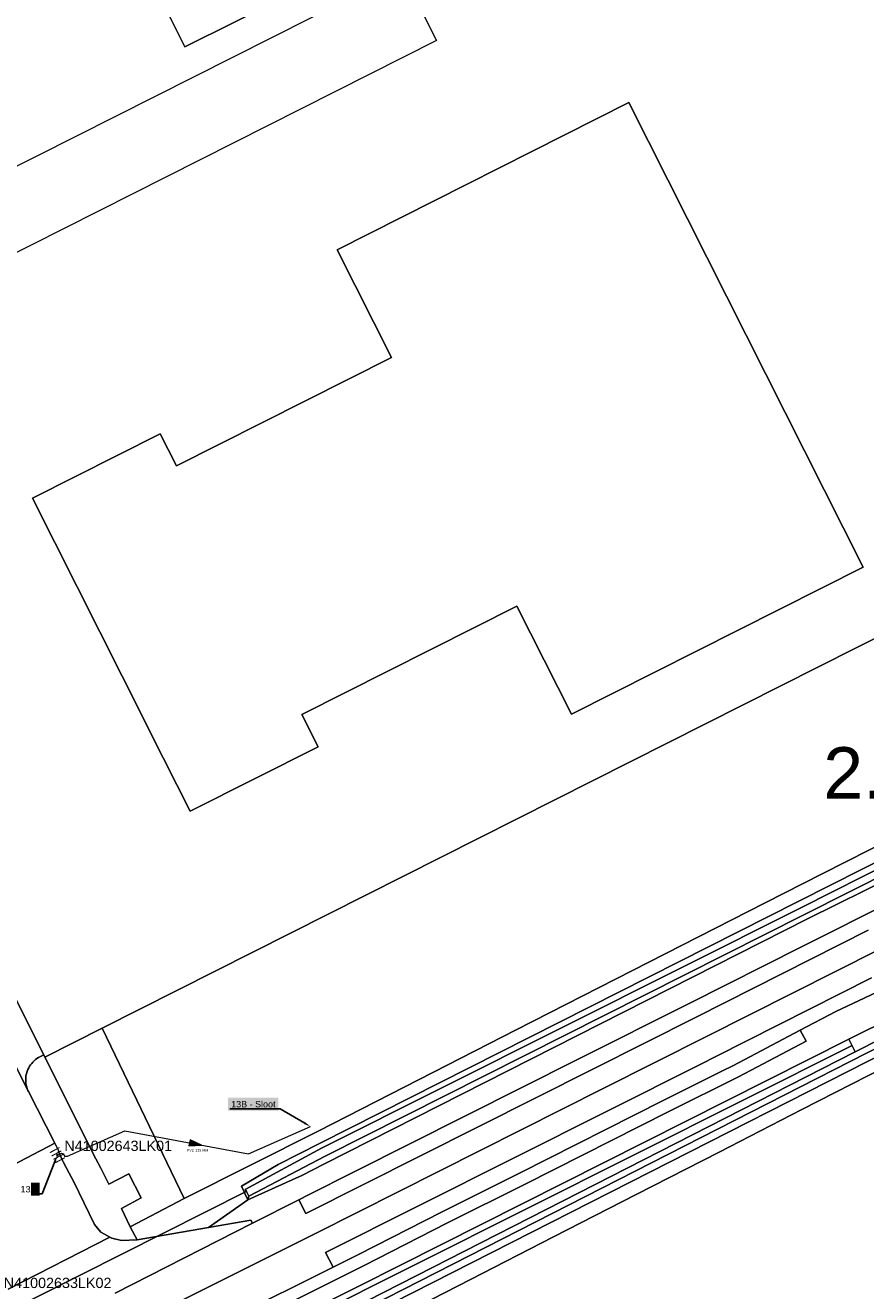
# Model space of a CAD drawing. Extents: x 140829 to 145054, y 448512 to 451778.
# Tile 79 of 152: x 143207 to 143273, y 450154 to 450252. Entities that reach past the tile are written whole.
import ezdxf
from ezdxf import colors
from ezdxf.entities.mleader import LeaderData, LeaderLine
from ezdxf.math import Vec2, Vec3

# ---------------------------------------------------------------- set-up
doc = ezdxf.new("R2010")
doc.units = 0
doc.header["$MEASUREMENT"] = 0
doc.linetypes.add('ACAD_ISO03W100', pattern=[30, 12, -18])
for name, color, linetype, lineweight in [('00-leiding', 5, 'Continuous', 0), ('00-LEIDING RAPPORT', 30, 'Continuous', 30), ('KOLK', 6, 'Continuous', 0)]:
    doc.layers.add(name, color=color, linetype=linetype, lineweight=lineweight)
for name, color, linetype in [('geometrie2dBegroeidTerreindeel', 7, 'Continuous'), ('geometrie2dGrondvlak', 7, 'Continuous'), ('geometrie2dOnbegroeidTerreindeel', 7, 'Continuous'), ('geometrie2dOndersteunendWaterdeel', 7, 'Continuous'), ('geometrie2dOndersteunendWegdeel', 7, 'Continuous'), ('geometrie2dOverigeConstructie', 7, 'Continuous'), ('geometrie2dVegetatieObject', 7, 'Continuous'), ('geometrie2dWaterdeel', 7, 'Continuous'), ('geometrie2dWegdeel', 7, 'Continuous'), ('HMPAL', 1, 'Continuous')]:
    doc.layers.add(name, color=color, linetype=linetype)
doc.styles.add('Riolering', font='arial.ttf', dxfattribs={"height": 0.8})
doc.styles.get("Standard").update_dxf_attribs({"font": 'arial.ttf'})

# ---------------------------------------------------------------- blocks, each defined once
blk = doc.blocks.new('RICHTING HWA')
at = {"layer": '00-leiding'}
blk.add_hatch(color=256, dxfattribs=at).paths.add_polyline_path([(142658.97, 450308.54), (142660.84, 450309), (142659, 450309.46)])
at = {"layer": '00-leiding', "lineweight": 0}
for p, q in [((142659, 450309.46), (142658.97, 450308.54)), ((142658.97, 450308.54), (142660.84, 450309)), ((142660.84, 450309), (142659, 450309.46))]:
    blk.add_line(p, q, dxfattribs=at)

msp = doc.modelspace()

# ---------------------------------------------------------------- hatches: boundary and pattern name
at = {"layer": 'KOLK', "linetype": 'ByBlock', "lineweight": 0}
h = msp.add_hatch(color=256, dxfattribs=at)
h.dxf.hatch_style = 1
h.paths.add_polyline_path([(143209.616, 450164.539), (143209.991, 450164.738), (143209.952, 450164.813), (143209.576, 450164.614), (143209.2, 450164.415), (143209.24, 450164.34)])
h = msp.add_hatch(color=256, dxfattribs=at)
h.dxf.hatch_style = 1
h.paths.add_polyline_path([(143209.755, 450164.276), (143210.13, 450164.475), (143210.091, 450164.55), (143209.715, 450164.351), (143209.339, 450164.152), (143209.379, 450164.077)])
h = msp.add_hatch(color=256, dxfattribs=at)
h.dxf.hatch_style = 1
h.paths.add_polyline_path([(143209.894, 450164.013), (143210.269, 450164.212), (143210.23, 450164.287), (143209.854, 450164.088), (143209.478, 450163.889), (143209.518, 450163.814)])
h = msp.add_hatch(color=256, dxfattribs=at)
h.dxf.hatch_style = 1
h.paths.add_polyline_path([(143210.033, 450163.75), (143210.409, 450163.949), (143210.369, 450164.024), (143209.993, 450163.825), (143209.617, 450163.626), (143209.657, 450163.551)])
h = msp.add_hatch(color=256, dxfattribs=at)
h.dxf.hatch_style = 1
h.paths.add_polyline_path([(143209.851, 450164.094, 1), (143209.758, 450164.27, 1)])

# ---------------------------------------------------------------- linework, layer by layer
at = {"layer": '00-leiding'}
for p, q in [((143210.596, 450164.104), (143215.075, 450166.067)), ((143215.075, 450166.067), (143224.683, 450164.286)), ((143224.683, 450164.286), (143229.515, 450166.412)), ((143210.119, 450164.326), (143210.282, 450164.282)), ((143210.282, 450164.282), (143210.375, 450164.104)), ((143210.375, 450164.104), (143210.375, 450164.104)), ((143210.375, 450164.104), (143210.596, 450164.104))]:
    msp.add_line(p, q, dxfattribs=at)
at = {"layer": '00-leiding', "linetype": 'ACAD_ISO03W100', "ltscale": 0.05}
msp.add_line((143209.821, 450164.169), (143210.119, 450164.326), dxfattribs=at)
at = {"layer": 'geometrie2dBegroeidTerreindeel', "linetype": 'Continuous', "lineweight": 0}
for p, q in [((143213.296, 450174.076), (143304.222, 450219.921)), ((143291.776, 450196.225), (143267.498, 450183.931)), ((143278.075, 450190.49), (143269.377, 450186.089)), ((143269.377, 450186.089), (143278.075, 450190.49)), ((143269.377, 450186.089), (143264.927, 450183.826)), ((143264.927, 450183.826), (143269.377, 450186.089)), ((143267.498, 450183.931), (143230.279, 450165.124)), ((143264.927, 450183.826), (143258.47, 450180.529)), ((143258.47, 450180.529), (143264.927, 450183.826)), ((143267.498, 450183.931), (143267.498, 450183.931)), ((143258.47, 450180.529), (143252.014, 450177.233)), ((143252.014, 450177.233), (143258.47, 450180.529)), ((143252.014, 450177.233), (143245.556, 450173.936)), ((143245.556, 450173.936), (143252.014, 450177.233)), ((143271.463, 450173.219), (143278.244, 450176.611)), ((143208.83, 450171.824), (143213.296, 450174.076)), ((143219.696, 450160.798), (143213.296, 450174.076)), ((143213.296, 450174.076), (143213.296, 450174.076)), ((143213.296, 450174.076), (143219.696, 450160.798)), ((143245.556, 450173.936), (143239.1, 450170.64)), ((143239.1, 450170.64), (143245.556, 450173.936)), ((143233.353, 450154.007), (143271.463, 450173.219)), ((143271.463, 450173.219), (143271.963, 450172.228)), ((143271.963, 450172.228), (143271.463, 450173.219)), ((143273.942, 450173.236), (143271.963, 450172.228)), ((143212.812, 450163.909), (143208.83, 450171.824)), ((143271.963, 450172.228), (143233.933, 450152.844)), ((143271.963, 450172.228), (143271.963, 450172.228)), ((143267.806, 450167.732), (143274.258, 450171.038)), ((143239.1, 450170.64), (143230.127, 450166.059)), ((143230.127, 450166.059), (143239.1, 450170.64)), ((143261.355, 450164.425), (143267.806, 450167.732)), ((143230.127, 450166.059), (143219.696, 450160.798)), ((143219.696, 450160.798), (143230.127, 450166.059)), ((143230.279, 450165.124), (143227.001, 450163.463)), ((143213.185, 450163.167), (143212.812, 450163.909)), ((143254.903, 450161.119), (143261.355, 450164.425)), ((143213.826, 450161.932), (143213.185, 450163.167)), ((143227.001, 450163.463), (143224.152, 450161.78)), ((143215.37, 450162.726), (143213.826, 450161.932)), ((143216.339, 450160.851), (143215.37, 450162.726)), ((143224.152, 450161.78), (143224.373, 450161.286)), ((143224.373, 450161.286), (143224.418, 450161.185)), ((143224.418, 450161.185), (143224.632, 450160.71)), ((143248.451, 450157.813), (143254.903, 450161.119)), ((143214.803, 450160.041), (143216.339, 450160.851)), ((143215.478, 450158.609), (143214.803, 450160.041)), ((143219.696, 450160.798), (143215.478, 450158.609)), ((143215.478, 450158.609), (143219.696, 450160.798)), ((143219.696, 450160.798), (143219.696, 450160.798)), ((143224.632, 450160.71), (143221.575, 450158.557)), ((143216.017, 450157.595), (143215.478, 450158.609)), ((143221.575, 450158.557), (143216.017, 450157.595)), ((143241.999, 450154.507), (143248.451, 450157.813)), ((143208.116, 450141.556), (143233.353, 450154.007)), ((143232.51, 450149.657), (143241.999, 450154.507))]:
    msp.add_line(p, q, dxfattribs=at)
at = {"layer": 'geometrie2dGrondvlak', "linetype": 'Continuous', "lineweight": 0}
for p, q in [((143219.726, 450250.502), (143208.614, 450272.867)), ((143251.258, 450266.138), (143219.726, 450250.502)), ((143231.601, 450234.692), (143254.318, 450246.152)), ((143254.318, 450246.152), (143272.567, 450209.981)), ((143235.833, 450226.305), (143231.601, 450234.692)), ((143219.08, 450217.852), (143235.833, 450226.305)), ((143207.864, 450215.336), (143217.815, 450220.357)), ((143217.815, 450220.357), (143219.08, 450217.852)), ((143217.815, 450220.357), (143217.815, 450220.357)), ((143216.59, 450198.04), (143207.864, 450215.336)), ((143272.567, 450209.981), (143249.844, 450198.516)), ((143245.59, 450206.947), (143228.848, 450198.5)), ((143249.844, 450198.516), (143245.59, 450206.947)), ((143228.848, 450198.5), (143230.113, 450195.993)), ((143217.02, 450197.187), (143216.59, 450198.04)), ((143220.157, 450190.971), (143217.02, 450197.187)), ((143230.113, 450195.993), (143220.157, 450190.971))]:
    msp.add_line(p, q, dxfattribs=at)
at = {"layer": 'geometrie2dOnbegroeidTerreindeel', "linetype": 'Continuous', "lineweight": 0}
for p, q in [((143208.614, 450272.867), (143219.726, 450250.502)), ((143219.726, 450250.502), (143251.258, 450266.138)), ((143254.318, 450246.152), (143231.601, 450234.692)), ((143272.567, 450209.981), (143254.318, 450246.152)), ((143231.601, 450234.692), (143235.833, 450226.305)), ((143235.833, 450226.305), (143219.08, 450217.852)), ((143235.833, 450226.305), (143235.833, 450226.305)), ((143217.815, 450220.357), (143207.864, 450215.336)), ((143219.08, 450217.852), (143217.815, 450220.357)), ((143304.222, 450219.921), (143213.296, 450174.076)), ((143207.864, 450215.336), (143216.59, 450198.04)), ((143249.844, 450198.516), (143272.567, 450209.981)), ((143228.848, 450198.5), (143245.59, 450206.947)), ((143245.59, 450206.947), (143249.844, 450198.516)), ((143230.113, 450195.993), (143228.848, 450198.5)), ((143216.59, 450198.04), (143217.02, 450197.187)), ((143217.02, 450197.187), (143220.157, 450190.971)), ((143220.157, 450190.971), (143230.113, 450195.993)), ((143208.746, 450171.991), (143205.042, 450179.356)), ((143213.296, 450174.076), (143208.83, 450171.824)), ((143213.296, 450174.076), (143213.296, 450174.076)), ((143208.83, 450171.824), (143208.746, 450171.991))]:
    msp.add_line(p, q, dxfattribs=at)
at = {"layer": 'geometrie2dOndersteunendWaterdeel', "linetype": 'Continuous', "lineweight": 0}
for p, q in [((143267.498, 450183.931), (143291.776, 450196.225)), ((143292.03, 450195.719), (143267.775, 450183.47)), ((143268.016, 450182.932), (143292.302, 450195.175)), ((143292.554, 450194.676), (143268.246, 450182.579)), ((143230.279, 450165.124), (143267.498, 450183.931)), ((143267.775, 450183.47), (143230.374, 450164.729)), ((143230.664, 450164.094), (143268.016, 450182.932)), ((143268.246, 450182.579), (143230.572, 450163.472)), ((143274.169, 450172.791), (143234.159, 450152.398)), ((143271.963, 450172.228), (143273.942, 450173.236)), ((143233.933, 450152.844), (143271.963, 450172.228)), ((143234.414, 450151.91), (143274.444, 450172.256)), ((143274.258, 450171.038), (143267.806, 450167.732)), ((143267.806, 450167.732), (143261.355, 450164.425)), ((143227.001, 450163.463), (143230.279, 450165.124)), ((143230.374, 450164.729), (143224.448, 450161.515)), ((143224.724, 450160.995), (143230.664, 450164.094)), ((143261.355, 450164.425), (143254.903, 450161.119)), ((143224.152, 450161.78), (143227.001, 450163.463)), ((143230.572, 450163.472), (143228.845, 450162.595)), ((143228.102, 450162.273), (143224.632, 450160.71)), ((143228.845, 450162.595), (143228.102, 450162.273)), ((143224.373, 450161.286), (143224.152, 450161.78)), ((143224.418, 450161.185), (143224.373, 450161.286)), ((143224.632, 450160.71), (143224.418, 450161.185)), ((143224.448, 450161.515), (143224.528, 450161.365)), ((143224.528, 450161.365), (143224.724, 450160.995)), ((143224.724, 450160.995), (143224.632, 450160.71)), ((143224.632, 450160.71), (143224.724, 450160.995)), ((143254.903, 450161.119), (143248.451, 450157.813)), ((143248.451, 450157.813), (143241.999, 450154.507)), ((143241.999, 450154.507), (143232.51, 450149.657))]:
    msp.add_line(p, q, dxfattribs=at)
at = {"layer": 'geometrie2dOndersteunendWegdeel', "linetype": 'Continuous', "lineweight": 0}
for p, q in [((143268.246, 450182.579), (143292.554, 450194.676)), ((143275.285, 450184.183), (143267.77, 450180.402)), ((143230.572, 450163.472), (143268.246, 450182.579)), ((143267.77, 450180.402), (143259.022, 450175.999)), ((143270.437, 450175.373), (143276.211, 450178.081)), ((143259.022, 450175.999), (143250.327, 450171.623)), ((143278.244, 450176.611), (143271.463, 450173.219)), ((143267.675, 450173.917), (143270.437, 450175.373)), ((143268.131, 450173.052), (143267.675, 450173.917)), ((143271.463, 450173.219), (143233.353, 450154.007)), ((143262.855, 450170.279), (143268.131, 450173.052)), ((143250.327, 450171.623), (143232.884, 450162.845)), ((143257.437, 450167.572), (143262.855, 450170.279)), ((143246.24, 450161.923), (143257.437, 450167.572)), ((143228.845, 450162.595), (143230.572, 450163.472)), ((143224.632, 450160.71), (143228.102, 450162.273)), ((143228.102, 450162.273), (143228.845, 450162.595)), ((143232.884, 450162.845), (143229.365, 450161.08)), ((143240.154, 450158.88), (143246.24, 450161.923)), ((143229.365, 450161.08), (143228.608, 450160.702)), ((143221.575, 450158.557), (143224.632, 450160.71)), ((143228.608, 450160.702), (143225.001, 450158.898)), ((143224.879, 450159.119), (143221.575, 450158.557)), ((143225.001, 450158.898), (143224.879, 450159.119)), ((143233.706, 450155.592), (143240.154, 450158.88)), ((143223.803, 450150.652), (143233.706, 450155.592)), ((143233.353, 450154.007), (143208.116, 450141.556))]:
    msp.add_line(p, q, dxfattribs=at)
at = {"layer": 'geometrie2dOverigeConstructie', "linetype": 'Continuous', "lineweight": 0}
for p, q in [((143193.353, 450234.497), (143236.648, 450256.348)), ((143236.648, 450256.348), (143239.351, 450250.991)), ((143239.351, 450250.991), (143196.056, 450229.14)), ((143224.576, 450161.389), (143197.575, 450147.768)), ((143197.575, 450147.768), (143224.576, 450161.389))]:
    msp.add_line(p, q, dxfattribs=at)
at = {"layer": 'geometrie2dVegetatieObject', "linetype": 'Continuous', "lineweight": 0}
for p, q in [((143208.544, 450141.06), (143271.708, 450172.735)), ((143271.708, 450172.735), (143208.544, 450141.06))]:
    msp.add_line(p, q, dxfattribs=at)
at = {"layer": 'geometrie2dWaterdeel', "linetype": 'Continuous', "lineweight": 0}
for p, q in [((143267.775, 450183.47), (143292.03, 450195.719)), ((143292.302, 450195.175), (143268.016, 450182.932)), ((143230.374, 450164.729), (143267.775, 450183.47)), ((143268.016, 450182.932), (143230.664, 450164.094)), ((143234.159, 450152.398), (143274.169, 450172.791)), ((143274.444, 450172.256), (143234.414, 450151.91)), ((143224.448, 450161.515), (143230.374, 450164.729)), ((143230.664, 450164.094), (143224.724, 450160.995)), ((143224.528, 450161.365), (143224.448, 450161.515)), ((143224.724, 450160.995), (143224.528, 450161.365))]:
    msp.add_line(p, q, dxfattribs=at)
at = {"layer": 'geometrie2dWegdeel', "linetype": 'Continuous', "lineweight": 0}
for p, q in [((143267.77, 450180.402), (143275.285, 450184.183)), ((143259.557, 450174.937), (143272.973, 450181.699)), ((143272.973, 450181.699), (143259.557, 450174.937)), ((143202.076, 450179.959), (143207.557, 450169.146)), ((143207.557, 450169.146), (143202.076, 450179.959)), ((143259.022, 450175.999), (143267.77, 450180.402)), ((143273.775, 450180.183), (143260.359, 450173.421)), ((143260.359, 450173.421), (143273.775, 450180.183)), ((143205.042, 450179.356), (143208.746, 450171.991)), ((143273.235, 450177.984), (143261.105, 450171.86)), ((143261.105, 450171.86), (143273.235, 450177.984)), ((143276.211, 450178.081), (143270.437, 450175.373)), ((143250.327, 450171.623), (143259.022, 450175.999)), ((143259.022, 450175.999), (143259.022, 450175.999)), ((143251.519, 450170.886), (143259.557, 450174.937)), ((143259.557, 450174.937), (143251.519, 450170.886)), ((143270.437, 450175.373), (143267.675, 450173.917)), ((143262.413, 450171.141), (143267.675, 450173.917)), ((143267.675, 450173.917), (143262.413, 450171.141)), ((143267.675, 450173.917), (143268.131, 450173.052)), ((143267.675, 450173.917), (143267.675, 450173.917)), ((143260.359, 450173.421), (143252.321, 450169.371)), ((143252.321, 450169.371), (143260.359, 450173.421)), ((143268.131, 450173.052), (143262.855, 450170.279)), ((143208.22, 450171.707), (143208.338, 450171.781)), ((143208.338, 450171.781), (143208.22, 450171.707)), ((143208.338, 450171.781), (143208.437, 450171.834)), ((143208.437, 450171.834), (143208.338, 450171.781)), ((143208.437, 450171.834), (143208.746, 450171.991)), ((143208.746, 450171.991), (143208.437, 450171.834)), ((143208.437, 450171.834), (143208.437, 450171.834)), ((143208.746, 450171.991), (143208.83, 450171.824)), ((143208.83, 450171.824), (143212.812, 450163.909)), ((143261.105, 450171.86), (143259.932, 450171.268)), ((143259.932, 450171.268), (143261.105, 450171.86)), ((143207.461, 450170.729), (143207.512, 450170.859)), ((143207.512, 450170.859), (143207.461, 450170.729)), ((143207.512, 450170.859), (143207.574, 450170.985)), ((143207.574, 450170.985), (143207.512, 450170.859)), ((143207.574, 450170.985), (143207.643, 450171.106)), ((143207.643, 450171.106), (143207.574, 450170.985)), ((143207.643, 450171.106), (143207.721, 450171.222)), ((143207.721, 450171.222), (143207.643, 450171.106)), ((143207.721, 450171.222), (143207.807, 450171.333)), ((143207.807, 450171.333), (143207.721, 450171.222)), ((143207.807, 450171.333), (143207.9, 450171.437)), ((143207.9, 450171.437), (143207.807, 450171.333)), ((143207.9, 450171.437), (143208.001, 450171.534)), ((143208.001, 450171.534), (143207.9, 450171.437)), ((143208.001, 450171.534), (143208.107, 450171.623)), ((143208.107, 450171.623), (143208.001, 450171.534)), ((143208.107, 450171.623), (143208.22, 450171.707)), ((143208.22, 450171.707), (143208.107, 450171.623)), ((143229.156, 450159.629), (143251.519, 450170.886)), ((143251.519, 450170.886), (143229.156, 450159.629)), ((143259.932, 450171.268), (143230.703, 450156.601)), ((143230.703, 450156.601), (143259.932, 450171.268)), ((143232.884, 450162.845), (143250.327, 450171.623)), ((143257.002, 450168.437), (143261.657, 450170.763)), ((143261.657, 450170.763), (143257.002, 450168.437)), ((143261.657, 450170.763), (143262.413, 450171.141)), ((143262.413, 450171.141), (143261.657, 450170.763)), ((143207.342, 450170.043), (143207.346, 450170.183)), ((143207.346, 450170.183), (143207.342, 450170.043)), ((143207.347, 450169.904), (143207.342, 450170.043)), ((143207.342, 450170.043), (143207.347, 450169.904)), ((143207.346, 450170.183), (143207.361, 450170.322)), ((143207.361, 450170.322), (143207.346, 450170.183)), ((143207.362, 450169.766), (143207.347, 450169.904)), ((143207.347, 450169.904), (143207.362, 450169.766)), ((143207.361, 450170.322), (143207.385, 450170.461)), ((143207.385, 450170.461), (143207.361, 450170.322)), ((143207.385, 450170.461), (143207.418, 450170.596)), ((143207.418, 450170.596), (143207.385, 450170.461)), ((143207.418, 450170.596), (143207.461, 450170.729)), ((143207.461, 450170.729), (143207.418, 450170.596)), ((143262.855, 450170.279), (143257.437, 450167.572)), ((143207.387, 450169.628), (143207.362, 450169.766)), ((143207.362, 450169.766), (143207.387, 450169.628)), ((143207.421, 450169.492), (143207.387, 450169.628)), ((143207.387, 450169.628), (143207.421, 450169.492)), ((143207.464, 450169.36), (143207.421, 450169.492)), ((143207.421, 450169.492), (143207.464, 450169.36)), ((143207.517, 450169.23), (143207.464, 450169.36)), ((143207.464, 450169.36), (143207.517, 450169.23)), ((143207.557, 450169.146), (143207.517, 450169.23)), ((143207.517, 450169.23), (143207.557, 450169.146)), ((143207.557, 450169.146), (143209.599, 450165.118)), ((143209.599, 450165.118), (143207.557, 450169.146)), ((143207.557, 450169.146), (143207.557, 450169.146)), ((143252.321, 450169.371), (143229.958, 450158.113)), ((143229.958, 450158.113), (143252.321, 450169.371)), ((143245.806, 450162.787), (143257.002, 450168.437)), ((143257.002, 450168.437), (143245.806, 450162.787)), ((143257.437, 450167.572), (143246.24, 450161.923)), ((143209.599, 450165.118), (143202.472, 450161.375)), ((143202.472, 450161.375), (143209.599, 450165.118)), ((143209.917, 450164.492), (143209.599, 450165.118)), ((143209.599, 450165.118), (143209.917, 450164.492)), ((143209.886, 450164.477), (143209.917, 450164.492)), ((143209.917, 450164.492), (143209.886, 450164.477)), ((143210.203, 450163.767), (143209.886, 450164.477)), ((143209.886, 450164.477), (143210.203, 450163.767)), ((143209.886, 450164.477), (143209.886, 450164.477)), ((143212.812, 450163.909), (143213.185, 450163.167)), ((143210.257, 450163.669), (143210.203, 450163.767)), ((143210.203, 450163.767), (143210.257, 450163.669)), ((143210.73, 450162.789), (143210.257, 450163.669)), ((143210.257, 450163.669), (143210.73, 450162.789)), ((143213.185, 450163.167), (143213.826, 450161.932)), ((143211.096, 450162.108), (143210.73, 450162.789)), ((143210.73, 450162.789), (143211.096, 450162.108)), ((143212.696, 450158.787), (143211.096, 450162.108)), ((143211.096, 450162.108), (143212.696, 450158.787)), ((143213.826, 450161.932), (143215.37, 450162.726)), ((143215.37, 450162.726), (143216.339, 450160.851)), ((143229.365, 450161.08), (143232.884, 450162.845)), ((143239.717, 450159.744), (143245.806, 450162.787)), ((143245.806, 450162.787), (143239.717, 450159.744)), ((143246.24, 450161.923), (143240.154, 450158.88)), ((143228.608, 450160.702), (143229.365, 450161.08)), ((143216.339, 450160.851), (143214.803, 450160.041)), ((143214.803, 450160.041), (143215.478, 450158.609)), ((143225.001, 450158.898), (143228.608, 450160.702)), ((143228.608, 450160.702), (143229.156, 450159.629)), ((143229.156, 450159.629), (143228.608, 450160.702)), ((143221.575, 450158.557), (143224.879, 450159.119)), ((143224.879, 450159.119), (143225.001, 450158.898)), ((143233.27, 450156.456), (143239.717, 450159.744)), ((143239.717, 450159.744), (143233.27, 450156.456)), ((143229.958, 450158.113), (143188.164, 450137.212)), ((143188.164, 450137.212), (143229.958, 450158.113)), ((143213.192, 450158.198), (143212.696, 450158.787)), ((143212.696, 450158.787), (143213.192, 450158.198)), ((143213.708, 450157.901), (143213.192, 450158.198)), ((143213.192, 450158.198), (143213.708, 450157.901)), ((143225.001, 450158.898), (143214.314, 450153.433)), ((143214.314, 450153.433), (143225.001, 450158.898)), ((143215.478, 450158.609), (143216.017, 450157.595)), ((143216.017, 450157.595), (143221.575, 450158.557)), ((143240.154, 450158.88), (143233.706, 450155.592)), ((143205.963, 450153.758), (143213.883, 450157.807)), ((143213.883, 450157.807), (143205.963, 450153.758)), ((143213.883, 450157.807), (143213.708, 450157.901)), ((143213.708, 450157.901), (143213.883, 450157.807)), ((143213.883, 450157.807), (143214.059, 450157.714)), ((143214.059, 450157.714), (143213.883, 450157.807)), ((143214.059, 450157.714), (143214.815, 450157.536)), ((143214.815, 450157.536), (143214.059, 450157.714)), ((143214.815, 450157.536), (143216.017, 450157.595)), ((143216.017, 450157.595), (143214.815, 450157.536)), ((143230.703, 450156.601), (143231.283, 450155.464)), ((143231.283, 450155.464), (143230.703, 450156.601)), ((143231.283, 450155.464), (143233.27, 450156.456)), ((143233.27, 450156.456), (143231.283, 450155.464)), ((143231.283, 450155.464), (143223.371, 450151.517)), ((143223.371, 450151.517), (143231.283, 450155.464)), ((143233.706, 450155.592), (143223.803, 450150.652))]:
    msp.add_line(p, q, dxfattribs=at)

# ---------------------------------------------------------------- block references
at = {"layer": '00-leiding', "xscale": 0.5079471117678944, "yscale": 0.5079471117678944, "zscale": 0.5079471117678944, "rotation": 349.1465449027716}
msp.add_blockref('RICHTING HWA', (28983.177, 239168.22), dxfattribs=at)

# ---------------------------------------------------------------- texts
at = {"layer": '00-leiding', "insert": (143219.902, 450164.658), "char_height": 0.2, "attachment_point": 1}
msp.add_mtext_dynamic_manual_height_columns('PVC 125 MM', width=1.74362, gutter_width=1, heights=[0], dxfattribs=at)
at = {"layer": 'KOLK', "linetype": 'ByBlock', "lineweight": 0, "style": 'Riolering'}
for tag, p in [('N41002643LK01', (143210.352, 450164.51)), ('N41002633LK02', (143205.633, 450153.834))]:
    msp.add_attdef(tag, p, '', height=0.8, dxfattribs=at)

# ---------------------------------------------------------------- next in the draw order: texts
at = {"layer": 'HMPAL', "lineweight": 0, "insert": (143269.464, 450195.953), "char_height": 4, "attachment_point": 1, "bg_fill": 3, "box_fill_scale": 1.5, "bg_fill_color": 256, "bg_fill_transparency": 0}
msp.add_mtext_dynamic_manual_height_columns('2.7', width=0.49991, gutter_width=1, heights=[0], dxfattribs=at)

# ---------------------------------------------------------------- next in the draw order: leaders
at = {"layer": '00-LEIDING RAPPORT', "lineweight": 0}
ml = msp.add_multileader_mtext('Standard', dxfattribs=at)
ml.set_content('13B - Sloot', color=256)
ml.set_leader_properties()
ml.build(insert=Vec2(0, 0))
ml.multileader.update_dxf_attribs({"text_right_attachment_type": 6, "dogleg_length": 0.36, "arrow_head_size": 0.5})
ctx = ml.context
ctx.base_point, ctx.char_height, ctx.arrow_head_size, ctx.landing_gap_size, ctx.plane_origin = Vec3(143223.255, 450168.148), 0.5, 0.5, 0.09, Vec3(143228.802, 450163.498)
ctx.right_attachment = 6
notes = []
notes.append((ctx, [(1, (1, 1, 0), (143227.169, 450167.803), (-1, 0), 0.36, [(0, [(143229.515, 450166.412)], 0, [])])]))
ctx.mtext.insert, ctx.mtext.width, ctx.mtext.flow_direction = Vec3(143223.345, 450168.403), 3.43312, 5
ctx.mtext.has_bg_fill, ctx.mtext.bg_color, ctx.mtext.bg_scale_factor, ctx.mtext.bg_transparency, ctx.mtext.use_window_bg_color = 1, -1023410172, 1.5, 0, 0
ml = msp.add_multileader_mtext('Standard', dxfattribs=at)
ml.set_content('13A', color=256)
ml.set_leader_properties()
ml.build(insert=Vec2(0, 0))
ml.multileader.update_dxf_attribs({"text_right_attachment_type": 6, "dogleg_length": 0.36, "arrow_head_size": 0.5})
ctx = ml.context
ctx.base_point, ctx.char_height, ctx.arrow_head_size, ctx.landing_gap_size, ctx.plane_origin = Vec3(143206.923, 450161.529), 0.5, 0.5, 0.09, Vec3(143209.087, 450161.245)
ctx.right_attachment, ctx.text_align_type = 6, 2
notes.append((ctx, [(1, (1, 1, 0), (143208.631, 450161.183), (-1, 0), 0.36, [(0, [(143209.8, 450164.16)], 0, [])])]))
ctx.mtext.insert, ctx.mtext.width, ctx.mtext.alignment, ctx.mtext.flow_direction = Vec3(143208.181, 450161.783), 0.16809, 3, 5
ctx.mtext.has_bg_fill, ctx.mtext.bg_color, ctx.mtext.bg_scale_factor, ctx.mtext.bg_transparency, ctx.mtext.use_window_bg_color = 1, -1023410172, 1.5, 0, 0
for ctx, leaders in notes:
    for number, flags, end, landing, length, lines in leaders:
        leader = LeaderData()
        leader.index, (leader.has_last_leader_line, leader.has_dogleg_vector, leader.attachment_direction) = number, flags
        leader.last_leader_point, leader.dogleg_vector, leader.dogleg_length = Vec3(end), Vec3(landing), length
        for number, points, colour, breaks in lines:
            line = LeaderLine()
            line.index, line.vertices, line.color, line.breaks = number, Vec3.list(points), colors.encode_raw_color(colour), breaks
            leader.lines.append(line)
        ctx.leaders.append(leader)

doc.saveas('drawing.dxf')
